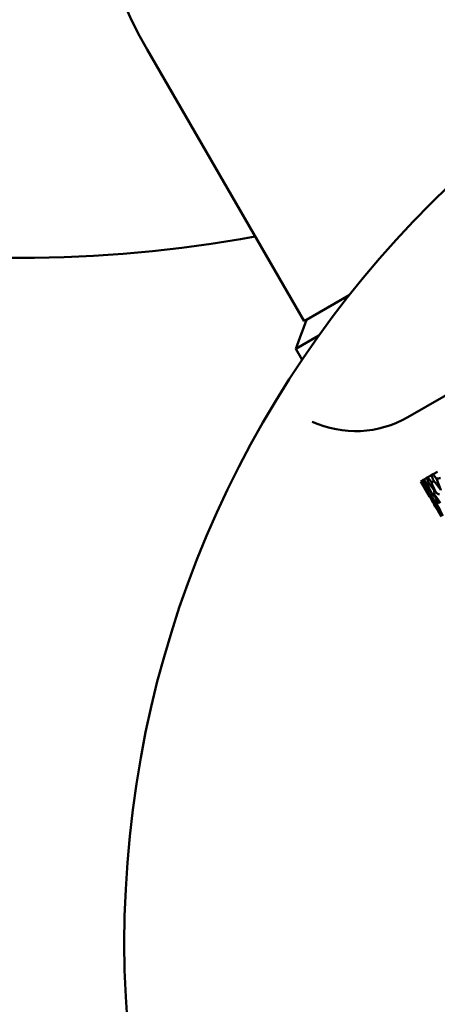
# Model space of a CAD drawing. Header units: millimetres. Extents: x 626 to 2725, y 57 to 2097.
# Tile 66 of 133: x 935 to 955, y 104 to 151. Entities that reach past the tile are written whole.
import ezdxf

# ---------------------------------------------------------------- set-up
doc = ezdxf.new("R2010")
doc.units = ezdxf.units.MM
doc.header["$LTSCALE"] = 10
doc.layers.add('Widoczne (ISO)', color=7, linetype='Continuous', lineweight=50)

msp = doc.modelspace()

# ---------------------------------------------------------------- linework, layer by layer
at = {"layer": 'Widoczne (ISO)'}
for p, q in [((953.867, 132.299), (986.776, 151.298)), ((941.412, 149.872), (948.912, 136.882)), ((948.912, 136.882), (951.067, 138.126)), ((948.519, 135.562), (949.619, 136.197)), ((948.519, 135.562), (948.819, 135.042)), ((954.822, 129.423), (954.991, 129.521)), ((955.069, 129.566), (954.991, 129.521)), ((955.069, 129.566), (955.285, 129.691)), ((954.486, 129.229), (954.485, 129.229)), ((954.485, 129.229), (954.905, 128.501)), ((954.486, 129.229), (954.51, 129.243)), ((954.53, 129.254), (954.51, 129.243)), ((954.53, 129.254), (954.603, 129.297)), ((954.642, 129.319), (954.603, 129.297)), ((954.642, 129.319), (954.763, 129.389)), ((954.822, 129.423), (954.763, 129.389))]:
    msp.add_line(p, q, dxfattribs=at)
msp.add_circle((990.322, 107.158), 50, dxfattribs=at)
for centre, radius, start, end in [((958.732, 159.872), 20, 132.1772, 210), ((935.324, 202.417), 62.5, 259.63336, 280.36664), ((995.703, 119.018), 50, 158.9831, 160.6775), ((951.367, 136.629), 5, 245.5439, 300)]:
    msp.add_arc(centre, radius, start, end, dxfattribs=at)
for points in [[(954.991, 129.521), (955.024, 129.44), (955.057, 129.359), (955.09, 129.279)], [(954.617, 129.006), (954.624, 129.006), (954.632, 129.006), (954.639, 129.007)], [(954.669, 129.036), (954.691, 129.037), (954.713, 129.038), (954.734, 129.039)], [(954.789, 129.105), (954.826, 129.108), (954.862, 129.11), (954.899, 129.113)], [(954.977, 129.213), (954.925, 129.283), (954.874, 129.353), (954.822, 129.423)], [(954.871, 129.152), (954.984, 128.993), (955.098, 128.836), (955.212, 128.678)], [(955.131, 129.226), (955.08, 129.222), (955.029, 129.218), (954.977, 129.213)], [(955.212, 128.678), (955.133, 128.856), (955.055, 129.035), (954.977, 129.213)], [(955.431, 129.378), (955.365, 129.372), (955.298, 129.366), (955.232, 129.361)], [(954.901, 128.582), (954.896, 128.573), (954.89, 128.565), (954.885, 128.556)], [(955.009, 128.485), (954.986, 128.497), (954.963, 128.509), (954.94, 128.521)], [(954.99, 128.656), (954.978, 128.636), (954.966, 128.616), (954.953, 128.595)], [(955.162, 128.519), (955.122, 128.539), (955.082, 128.559), (955.042, 128.58)], [(955.147, 128.769), (955.128, 128.737), (955.109, 128.706), (955.09, 128.674)], [(955.428, 128.198), (955.314, 128.356), (955.202, 128.515), (955.09, 128.674)], [(955.212, 128.678), (955.267, 128.65), (955.323, 128.621), (955.378, 128.593)], [(954.919, 128.494), (954.915, 128.496), (954.91, 128.499), (954.905, 128.501)], [(955.187, 128.059), (955.201, 128.061), (955.215, 128.062), (955.228, 128.064)]]:
    msp.add_open_spline(points, degree=3, dxfattribs=at)
for points, knots in [([(955.232, 129.361), (955.232, 129.361), (955.231, 129.361), (955.177, 129.43), (955.123, 129.498), (955.069, 129.566)], [0.02951568, 0.02951568, 0.02951568, 0.02951568, 0.02969929, 0.02969929, 0.05939589, 0.05939589, 0.05939589, 0.05939589]), ([(954.617, 129.006), (954.617, 129.006), (954.617, 129.006), (954.573, 129.081), (954.529, 129.155), (954.486, 129.229)], [0.02951568, 0.02951568, 0.02951568, 0.02951568, 0.02969929, 0.02969929, 0.05939589, 0.05939589, 0.05939589, 0.05939589]), ([(954.51, 129.243), (954.551, 129.167), (954.592, 129.092), (954.633, 129.016), (954.633, 129.015), (954.634, 129.015)], [0, 0, 0, 0, 0.02969567, 0.02969567, 0.02988021, 0.02988021, 0.02988021, 0.02988021]), ([(954.669, 129.036), (954.669, 129.036), (954.669, 129.036), (954.622, 129.109), (954.576, 129.182), (954.53, 129.254)], [0.02951568, 0.02951568, 0.02951568, 0.02951568, 0.02969929, 0.02969929, 0.05939589, 0.05939589, 0.05939589, 0.05939589]), ([(954.603, 129.297), (954.641, 129.219), (954.679, 129.142), (954.718, 129.065), (954.718, 129.064), (954.718, 129.064)], [0, 0, 0, 0, 0.02969567, 0.02969567, 0.02988021, 0.02988021, 0.02988021, 0.02988021]), ([(954.905, 128.501), (954.897, 128.515), (954.889, 128.529), (954.792, 128.697), (954.705, 128.851), (954.617, 129.006)], [0.0853813, 0.0853813, 0.0853813, 0.0853813, 0.09097809, 0.09097809, 0.15214536, 0.15214536, 0.15214536, 0.15214536]), ([(954.634, 129.015), (954.726, 128.864), (954.82, 128.713), (954.922, 128.548), (954.931, 128.535), (954.94, 128.521)], [0.0297954, 0.0297954, 0.0297954, 0.0297954, 0.09092493, 0.09092493, 0.09655955, 0.09655955, 0.09655955, 0.09655955]), ([(954.789, 129.105), (954.789, 129.105), (954.789, 129.106), (954.74, 129.177), (954.691, 129.248), (954.642, 129.319)], [0.02951568, 0.02951568, 0.02951568, 0.02951568, 0.02969929, 0.02969929, 0.05939589, 0.05939589, 0.05939589, 0.05939589]), ([(954.94, 128.521), (954.932, 128.535), (954.924, 128.549), (954.834, 128.721), (954.751, 128.878), (954.669, 129.036)], [0.0853813, 0.0853813, 0.0853813, 0.0853813, 0.09097809, 0.09097809, 0.15214536, 0.15214536, 0.15214536, 0.15214536]), ([(954.718, 129.064), (954.816, 128.916), (954.915, 128.768), (955.024, 128.607), (955.033, 128.593), (955.042, 128.58)], [0.0297954, 0.0297954, 0.0297954, 0.0297954, 0.09092493, 0.09092493, 0.09655955, 0.09655955, 0.09655955, 0.09655955]), ([(954.763, 129.389), (954.799, 129.311), (954.834, 129.232), (954.87, 129.153), (954.87, 129.152), (954.871, 129.152)], [0, 0, 0, 0, 0.02969567, 0.02969567, 0.02988021, 0.02988021, 0.02988021, 0.02988021]), ([(955.042, 128.58), (955.035, 128.594), (955.028, 128.609), (954.943, 128.784), (954.866, 128.944), (954.789, 129.105)], [0.0853813, 0.0853813, 0.0853813, 0.0853813, 0.09097809, 0.09097809, 0.15214536, 0.15214536, 0.15214536, 0.15214536]), ([(955.09, 129.279), (955.199, 129.137), (955.309, 128.995), (955.429, 128.841), (955.439, 128.828), (955.45, 128.815)], [0.0297954, 0.0297954, 0.0297954, 0.0297954, 0.09092493, 0.09092493, 0.09655955, 0.09655955, 0.09655955, 0.09655955]), ([(955.45, 128.815), (955.443, 128.83), (955.437, 128.846), (955.364, 129.027), (955.298, 129.194), (955.232, 129.361)], [0.0853813, 0.0853813, 0.0853813, 0.0853813, 0.09097809, 0.09097809, 0.15214536, 0.15214536, 0.15214536, 0.15214536]), ([(955.187, 128.059), (955.132, 128.148), (955.078, 128.238), (954.977, 128.404), (954.931, 128.48), (954.885, 128.556)], [0.02528165, 0.02528165, 0.02528165, 0.02528165, 0.06150593, 0.06150593, 0.09223152, 0.09223152, 0.09223152, 0.09223152]), ([(954.885, 128.556), (954.928, 128.478), (954.971, 128.4), (955.066, 128.231), (955.117, 128.14), (955.169, 128.049)], [0.03078053, 0.03078053, 0.03078053, 0.03078053, 0.06149921, 0.06149921, 0.09773041, 0.09773041, 0.09773041, 0.09773041]), ([(955.274, 128.109), (955.215, 128.196), (955.157, 128.284), (955.051, 128.446), (955.002, 128.521), (954.953, 128.595)], [0.02528165, 0.02528165, 0.02528165, 0.02528165, 0.06150593, 0.06150593, 0.09223152, 0.09223152, 0.09223152, 0.09223152]), ([(954.953, 128.595), (954.994, 128.516), (955.034, 128.437), (955.123, 128.264), (955.171, 128.171), (955.219, 128.078)], [0.03078053, 0.03078053, 0.03078053, 0.03078053, 0.06149921, 0.06149921, 0.09773041, 0.09773041, 0.09773041, 0.09773041]), ([(955.09, 128.674), (955.127, 128.593), (955.165, 128.512), (955.248, 128.336), (955.293, 128.241), (955.338, 128.146)], [0.03078053, 0.03078053, 0.03078053, 0.03078053, 0.06149921, 0.06149921, 0.09773041, 0.09773041, 0.09773041, 0.09773041]), ([(955.169, 128.049), (955.256, 127.901), (955.344, 127.753), (955.444, 127.585), (955.457, 127.565), (955.469, 127.544)], [0.02983351, 0.02983351, 0.02983351, 0.02983351, 0.0889495, 0.0889495, 0.09731113, 0.09731113, 0.09731113, 0.09731113]), ([(955.469, 127.544), (955.458, 127.565), (955.446, 127.586), (955.351, 127.757), (955.269, 127.908), (955.187, 128.059)], [0.0806421, 0.0806421, 0.0806421, 0.0806421, 0.08897282, 0.08897282, 0.14811965, 0.14811965, 0.14811965, 0.14811965]), ([(955.219, 128.078), (955.312, 127.933), (955.405, 127.788), (955.511, 127.624), (955.525, 127.604), (955.538, 127.583)], [0.02983351, 0.02983351, 0.02983351, 0.02983351, 0.0889495, 0.0889495, 0.09731113, 0.09731113, 0.09731113, 0.09731113]), ([(955.538, 127.583), (955.527, 127.605), (955.516, 127.626), (955.427, 127.801), (955.35, 127.955), (955.274, 128.109)], [0.0806421, 0.0806421, 0.0806421, 0.0806421, 0.08897282, 0.08897282, 0.14811965, 0.14811965, 0.14811965, 0.14811965])]:
    msp.add_open_spline(points, degree=3, knots=knots, dxfattribs=at)

doc.saveas('drawing.dxf')
